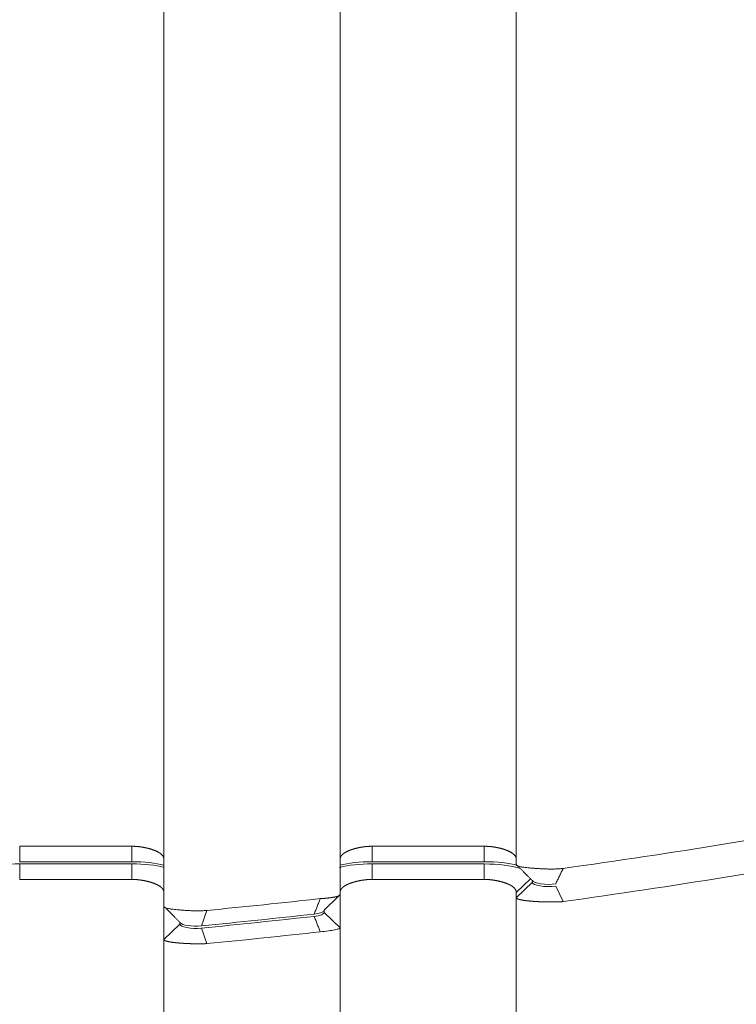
# Model space of a CAD drawing. Header units: millimetres. Extents: x 25069 to 61396, y 8621 to 21558.
# Tile 205 of 256: x 38374 to 38397, y 11518 to 11549. Entities that reach past the tile are written whole.
import ezdxf

# ---------------------------------------------------------------- set-up
doc = ezdxf.new("R2010")
doc.units = ezdxf.units.MM
doc.layers.add('10', color=7, linetype='Continuous')

msp = doc.modelspace()

# ---------------------------------------------------------------- linework, layer by layer
at = {"layer": '10', "color": 7, "linetype": 'Continuous', "lineweight": 18}
for p, q in [((38378.642, 11599.486), (38378.642, 11522.911)), ((38389.642, 11595.465), (38389.642, 11522.911)), ((38378.643, 11521.44), (38378.643, 11592.737)), ((38384.143, 11592.739), (38384.143, 11521.805)), ((38389.642, 11522.744), (38389.642, 11592.745)), ((38374.142, 11523.315), (38377.642, 11523.315)), ((38385.142, 11523.315), (38388.642, 11523.315)), ((38377.642, 11522.833), (38374.14, 11522.833)), ((38374.142, 11522.763), (38374.142, 11522.28)), ((38374.142, 11522.763), (38377.642, 11522.763)), ((38377.642, 11522.763), (38377.642, 11522.28)), ((38378.642, 11522.911), (38378.643, 11521.44)), ((38388.642, 11522.833), (38385.14, 11522.833)), ((38385.142, 11522.763), (38385.142, 11522.28)), ((38385.142, 11522.763), (38388.642, 11522.763)), ((38388.642, 11522.763), (38388.642, 11522.28)), ((38389.642, 11522.911), (38389.642, 11522.744)), ((38377.642, 11522.28), (38374.142, 11522.28)), ((38388.642, 11522.28), (38385.142, 11522.28)), ((38390.092, 11522.31), (38389.642, 11521.876)), ((38390.143, 11522.191), (38389.642, 11521.709)), ((38390.142, 11522.261), (38390.143, 11522.191)), ((38378.642, 11521.876), (38378.642, 11395.107)), ((38384.142, 11521.804), (38384.143, 11520.77)), ((38389.642, 11521.876), (38389.642, 11399.127)), ((38389.642, 11521.709), (38389.642, 11521.876)), ((38390.873, 11522.072), (38391.104, 11521.588)), ((38389.642, 11401.845), (38389.642, 11521.709)), ((38378.643, 11521.404), (38378.643, 11521.44)), ((38383.643, 11521.252), (38383.643, 11521.322)), ((38383.643, 11521.252), (38384.143, 11520.77)), ((38379.143, 11520.887), (38378.643, 11520.405)), ((38379.143, 11520.957), (38379.143, 11520.887)), ((38384.143, 11520.77), (38384.143, 11401.839)), ((38378.643, 11401.837), (38378.643, 11520.405))]:
    msp.add_line(p, q, dxfattribs=at)
at = {"layer": '10', "color": 7, "linetype": 'Continuous', "lineweight": 13}
for p, q in [((38384.142, 11522.911), (38384.142, 11598.965)), ((38384.142, 11395.63), (38384.142, 11521.876))]:
    msp.add_line(p, q, dxfattribs=at)
at = {"layer": '10', "color": 7, "linetype": 'Continuous', "lineweight": 18}
for centre, major_axis, start_param, end_param in [((38348.003, 11542.858), (90.347, -0.005), 5.072163, 5.114179), ((38348.046, 11542.727), (-90.115, 0.005), 1.93103, 1.973157)]:
    msp.add_ellipse(centre, major_axis=major_axis, ratio=0.260468, start_param=start_param, end_param=end_param, dxfattribs=at)
for points, knots in [([(38391.104, 11522.624), (38392.804, 11522.86), (38394.496, 11523.115), (38397.857, 11523.66), (38399.525, 11523.951), (38402.824, 11524.568), (38404.456, 11524.895), (38407.67, 11525.584), (38409.252, 11525.947), (38412.354, 11526.708), (38413.874, 11527.107), (38416.838, 11527.94), (38418.282, 11528.375), (38421.079, 11529.28), (38422.432, 11529.751), (38424.382, 11530.484), (38425.018, 11530.733), (38425.952, 11531.113), (38426.414, 11531.304), (38426.943, 11531.531), (38427.205, 11531.645), (38427.335, 11531.702), (38427.401, 11531.731), (38427.433, 11531.745), (38427.449, 11531.752), (38427.457, 11531.756), (38427.461, 11531.758), (38427.463, 11531.758), (38427.464, 11531.759), (38427.465, 11531.759), (38427.465, 11531.759), (38427.465, 11531.759), (38428.436, 11532.189), (38429.388, 11532.639), (38431.233, 11533.584), (38432.125, 11534.079), (38433.4, 11534.852), (38434.23, 11535.379), (38435.4, 11536.201), (38436.125, 11536.771), (38436.645, 11537.207), (38436.9, 11537.427), (38437.186, 11537.687), (38437.326, 11537.818), (38437.395, 11537.883), (38437.43, 11537.916), (38437.447, 11537.933), (38437.455, 11537.941), (38437.46, 11537.945), (38437.462, 11537.947), (38437.463, 11537.948), (38437.464, 11537.949), (38437.464, 11537.949), (38437.464, 11537.949), (38437.464, 11537.949), (38437.464, 11537.949), (38437.464, 11537.949), (38437.654, 11538.131), (38437.847, 11538.325), (38438.236, 11538.738), (38438.432, 11538.956), (38438.817, 11539.416), (38439.007, 11539.658), (38439.374, 11540.167), (38439.55, 11540.433), (38439.882, 11540.99), (38440.037, 11541.28), (38440.317, 11541.885), (38440.441, 11542.2), (38440.648, 11542.853), (38440.731, 11543.191), (38440.846, 11543.893), (38440.877, 11544.255), (38440.877, 11544.63)], [0, 0, 0, 0, 0.0625, 0.0625, 0.125, 0.125, 0.1875, 0.1875, 0.25, 0.25, 0.3125, 0.3125, 0.375, 0.375, 0.4375, 0.4375, 0.46875, 0.46875, 0.484375, 0.492187, 0.496094, 0.498047, 0.499023, 0.499512, 0.499756, 0.499878, 0.499939, 0.499969, 0.499985, 0.499992, 0.499992, 0.5, 0.5, 0.5625, 0.5625, 0.625, 0.625, 0.65625, 0.6875, 0.71875, 0.71875, 0.734375, 0.742187, 0.746094, 0.748047, 0.749023, 0.749512, 0.749756, 0.749878, 0.749939, 0.749969, 0.749985, 0.749992, 0.749996, 0.749998, 0.749998, 0.75, 0.75, 0.78125, 0.78125, 0.8125, 0.8125, 0.84375, 0.84375, 0.875, 0.875, 0.90625, 0.90625, 0.9375, 0.9375, 0.96875, 0.96875, 1, 1, 1, 1]), ([(38440.877, 11543.594), (38440.877, 11543.22), (38440.846, 11542.857), (38440.731, 11542.156), (38440.648, 11541.818), (38440.441, 11541.165), (38440.317, 11540.85), (38440.038, 11540.246), (38439.882, 11539.955), (38439.551, 11539.398), (38439.374, 11539.132), (38439.007, 11538.624), (38438.817, 11538.381), (38438.432, 11537.921), (38438.237, 11537.703), (38437.945, 11537.393), (38437.848, 11537.293), (38437.703, 11537.148), (38437.631, 11537.076), (38437.547, 11536.994), (38437.506, 11536.954), (38437.485, 11536.934), (38437.474, 11536.924), (38437.469, 11536.919), (38437.467, 11536.916), (38437.465, 11536.915), (38437.465, 11536.914), (38437.464, 11536.914), (38437.464, 11536.914), (38437.464, 11536.914), (38437.464, 11536.914), (38437.464, 11536.914), (38437.464, 11536.914), (38437.15, 11536.613), (38436.488, 11536.021), (38435.401, 11535.166), (38434.23, 11534.344), (38433.401, 11533.817), (38432.126, 11533.044), (38431.234, 11532.55), (38429.85, 11531.841), (38429.381, 11531.61), (38428.669, 11531.272), (38428.311, 11531.104), (38427.889, 11530.913), (38427.678, 11530.818), (38427.572, 11530.771), (38427.519, 11530.748), (38427.492, 11530.736), (38427.479, 11530.73), (38427.472, 11530.727), (38427.469, 11530.726), (38427.467, 11530.725), (38427.466, 11530.724), (38427.466, 11530.724), (38427.466, 11530.724), (38427.466, 11530.724), (38426.279, 11530.199), (38425.032, 11529.693), (38422.432, 11528.716), (38421.079, 11528.245), (38418.282, 11527.34), (38416.839, 11526.905), (38413.875, 11526.072), (38412.355, 11525.673), (38409.253, 11524.912), (38407.67, 11524.549), (38404.456, 11523.86), (38402.825, 11523.533), (38399.525, 11522.916), (38397.857, 11522.625), (38394.497, 11522.08), (38392.804, 11521.825), (38391.104, 11521.588)], [0, 0, 0, 0, 0.03125, 0.03125, 0.0625, 0.0625, 0.09375, 0.09375, 0.125, 0.125, 0.15625, 0.15625, 0.1875, 0.1875, 0.21875, 0.21875, 0.234375, 0.234375, 0.242187, 0.246094, 0.248047, 0.249023, 0.249512, 0.249756, 0.249878, 0.249939, 0.249969, 0.249985, 0.249992, 0.249996, 0.249998, 0.249998, 0.25, 0.25, 0.28125, 0.3125, 0.34375, 0.375, 0.375, 0.4375, 0.4375, 0.46875, 0.46875, 0.484375, 0.492187, 0.496094, 0.498047, 0.499023, 0.499512, 0.499756, 0.499878, 0.499939, 0.499969, 0.499985, 0.499992, 0.499992, 0.5, 0.5, 0.5625, 0.5625, 0.625, 0.625, 0.6875, 0.6875, 0.75, 0.75, 0.8125, 0.8125, 0.875, 0.875, 0.9375, 0.9375, 1, 1, 1, 1]), ([(38374.142, 11523.315), (38374.142, 11523.154), (38374.142, 11522.994), (38374.142, 11522.833), (38374.142, 11522.833), (38374.142, 11522.833)], [0, 0, 0, 0, 0.999962, 0.999962, 1, 1, 1, 1]), ([(38377.642, 11523.315), (38377.647, 11523.315), (38377.657, 11523.315), (38377.672, 11523.315), (38377.687, 11523.315), (38377.703, 11523.314), (38377.718, 11523.314), (38377.734, 11523.313), (38377.75, 11523.312), (38377.766, 11523.311), (38377.782, 11523.31), (38377.798, 11523.309), (38377.814, 11523.308), (38377.831, 11523.306), (38377.847, 11523.304), (38377.864, 11523.303), (38377.881, 11523.301), (38377.898, 11523.298), (38377.915, 11523.296), (38377.932, 11523.294), (38377.949, 11523.291), (38377.966, 11523.288), (38377.983, 11523.286), (38378, 11523.283), (38378.017, 11523.279), (38378.034, 11523.276), (38378.052, 11523.273), (38378.069, 11523.269), (38378.086, 11523.265), (38378.103, 11523.261), (38378.121, 11523.257), (38378.138, 11523.253), (38378.155, 11523.249), (38378.172, 11523.244), (38378.189, 11523.24), (38378.206, 11523.235), (38378.223, 11523.23), (38378.239, 11523.225), (38378.256, 11523.22), (38378.272, 11523.214), (38378.288, 11523.209), (38378.305, 11523.203), (38378.32, 11523.197), (38378.336, 11523.191), (38378.352, 11523.185), (38378.367, 11523.179), (38378.382, 11523.172), (38378.397, 11523.166), (38378.411, 11523.159), (38378.426, 11523.152), (38378.439, 11523.145), (38378.453, 11523.138), (38378.466, 11523.131), (38378.479, 11523.123), (38378.492, 11523.116), (38378.504, 11523.108), (38378.516, 11523.1), (38378.527, 11523.092), (38378.538, 11523.084), (38378.549, 11523.076), (38378.559, 11523.067), (38378.568, 11523.058), (38378.577, 11523.05), (38378.586, 11523.041), (38378.594, 11523.032), (38378.601, 11523.022), (38378.608, 11523.013), (38378.615, 11523.004), (38378.62, 11522.994), (38378.625, 11522.984), (38378.63, 11522.974), (38378.634, 11522.964), (38378.637, 11522.954), (38378.639, 11522.943), (38378.641, 11522.933), (38378.642, 11522.922), (38378.642, 11522.915), (38378.642, 11522.911)], [0, 0, 0, 0, 0.009151, 0.018401, 0.027753, 0.037205, 0.046761, 0.056419, 0.066181, 0.076048, 0.08602, 0.096098, 0.106283, 0.116576, 0.126976, 0.137485, 0.148103, 0.158831, 0.16967, 0.180619, 0.19168, 0.202853, 0.214138, 0.225536, 0.237047, 0.248672, 0.260412, 0.272266, 0.284235, 0.29632, 0.30852, 0.320837, 0.333271, 0.345821, 0.358489, 0.371274, 0.384178, 0.3972, 0.41034, 0.4236, 0.436979, 0.450477, 0.464095, 0.477833, 0.491692, 0.505671, 0.519771, 0.533992, 0.548334, 0.562798, 0.577384, 0.592092, 0.606922, 0.621875, 0.63695, 0.652148, 0.667469, 0.682913, 0.698481, 0.714173, 0.729988, 0.745927, 0.761991, 0.778178, 0.794491, 0.810927, 0.827489, 0.844176, 0.860987, 0.877924, 0.894986, 0.912174, 0.929487, 0.946927, 0.964492, 0.982183, 1, 1, 1, 1]), ([(38384.142, 11522.911), (38384.142, 11522.913), (38384.142, 11522.917), (38384.143, 11522.924), (38384.143, 11522.93), (38384.144, 11522.936), (38384.145, 11522.942), (38384.146, 11522.948), (38384.148, 11522.954), (38384.15, 11522.959), (38384.152, 11522.965), (38384.154, 11522.971), (38384.156, 11522.977), (38384.159, 11522.982), (38384.161, 11522.988), (38384.164, 11522.993), (38384.167, 11522.999), (38384.171, 11523.004), (38384.174, 11523.01), (38384.178, 11523.015), (38384.182, 11523.021), (38384.186, 11523.026), (38384.19, 11523.031), (38384.195, 11523.036), (38384.199, 11523.041), (38384.204, 11523.046), (38384.209, 11523.051), (38384.214, 11523.056), (38384.22, 11523.061), (38384.225, 11523.066), (38384.231, 11523.071), (38384.236, 11523.076), (38384.242, 11523.081), (38384.248, 11523.085), (38384.255, 11523.09), (38384.261, 11523.095), (38384.267, 11523.099), (38384.274, 11523.104), (38384.281, 11523.108), (38384.288, 11523.113), (38384.295, 11523.117), (38384.302, 11523.121), (38384.309, 11523.126), (38384.316, 11523.13), (38384.324, 11523.134), (38384.331, 11523.138), (38384.339, 11523.142), (38384.347, 11523.146), (38384.355, 11523.15), (38384.363, 11523.154), (38384.371, 11523.158), (38384.379, 11523.162), (38384.387, 11523.166), (38384.396, 11523.169), (38384.404, 11523.173), (38384.413, 11523.177), (38384.421, 11523.18), (38384.43, 11523.184), (38384.439, 11523.187), (38384.448, 11523.191), (38384.457, 11523.194), (38384.466, 11523.198), (38384.475, 11523.201), (38384.484, 11523.204), (38384.493, 11523.208), (38384.502, 11523.211), (38384.511, 11523.214), (38384.52, 11523.217), (38384.53, 11523.22), (38384.539, 11523.223), (38384.549, 11523.226), (38384.558, 11523.229), (38384.568, 11523.232), (38384.577, 11523.234), (38384.587, 11523.237), (38384.596, 11523.24), (38384.606, 11523.243), (38384.616, 11523.245), (38384.625, 11523.248), (38384.635, 11523.25), (38384.645, 11523.253), (38384.654, 11523.255), (38384.664, 11523.257), (38384.674, 11523.26), (38384.684, 11523.262), (38384.694, 11523.264), (38384.703, 11523.266), (38384.713, 11523.269), (38384.723, 11523.271), (38384.733, 11523.273), (38384.743, 11523.275), (38384.752, 11523.277), (38384.762, 11523.278), (38384.772, 11523.28), (38384.782, 11523.282), (38384.791, 11523.284), (38384.801, 11523.286), (38384.811, 11523.287), (38384.821, 11523.289), (38384.83, 11523.29), (38384.84, 11523.292), (38384.85, 11523.293), (38384.859, 11523.295), (38384.869, 11523.296), (38384.879, 11523.297), (38384.888, 11523.299), (38384.898, 11523.3), (38384.907, 11523.301), (38384.917, 11523.302), (38384.926, 11523.303), (38384.936, 11523.304), (38384.945, 11523.305), (38384.955, 11523.306), (38384.964, 11523.307), (38384.973, 11523.308), (38384.983, 11523.309), (38384.992, 11523.31), (38385.001, 11523.31), (38385.01, 11523.311), (38385.019, 11523.311), (38385.028, 11523.312), (38385.037, 11523.313), (38385.046, 11523.313), (38385.055, 11523.313), (38385.064, 11523.314), (38385.073, 11523.314), (38385.082, 11523.314), (38385.091, 11523.315), (38385.099, 11523.315), (38385.108, 11523.315), (38385.117, 11523.315), (38385.125, 11523.315), (38385.134, 11523.315), (38385.139, 11523.315), (38385.142, 11523.315)], [0, 0, 0, 0, 0.010139, 0.020237, 0.030295, 0.040312, 0.050288, 0.060223, 0.070118, 0.079972, 0.089786, 0.099559, 0.109292, 0.118984, 0.128635, 0.138246, 0.147817, 0.157347, 0.166837, 0.176287, 0.185696, 0.195065, 0.204393, 0.213682, 0.22293, 0.232138, 0.241306, 0.250434, 0.259521, 0.268569, 0.277577, 0.286544, 0.295472, 0.304359, 0.313207, 0.322015, 0.330783, 0.339511, 0.3482, 0.356849, 0.365458, 0.374027, 0.382557, 0.391047, 0.399498, 0.407909, 0.416281, 0.424613, 0.432906, 0.44116, 0.449374, 0.457549, 0.465685, 0.473781, 0.481839, 0.489857, 0.497837, 0.505777, 0.513678, 0.521541, 0.529364, 0.537149, 0.544895, 0.552603, 0.560271, 0.567901, 0.575493, 0.583046, 0.59056, 0.598037, 0.605474, 0.612874, 0.620235, 0.627558, 0.634844, 0.642091, 0.6493, 0.656471, 0.663604, 0.670699, 0.677757, 0.684777, 0.691759, 0.698704, 0.705612, 0.712482, 0.719314, 0.72611, 0.732868, 0.739589, 0.746273, 0.752921, 0.759531, 0.766105, 0.772641, 0.779142, 0.785605, 0.792033, 0.798423, 0.804778, 0.811096, 0.817379, 0.823625, 0.829835, 0.83601, 0.842149, 0.848252, 0.85432, 0.860352, 0.866349, 0.872311, 0.878238, 0.88413, 0.889987, 0.895809, 0.901597, 0.90735, 0.913068, 0.918753, 0.924403, 0.930019, 0.935602, 0.941151, 0.946666, 0.952147, 0.957596, 0.963011, 0.968393, 0.973742, 0.979058, 0.984342, 0.989594, 0.994813, 1, 1, 1, 1]), ([(38385.142, 11523.315), (38385.142, 11523.154), (38385.142, 11522.994), (38385.142, 11522.833), (38385.142, 11522.833), (38385.142, 11522.833)], [0, 0, 0, 0, 0.999962, 0.999962, 1, 1, 1, 1]), ([(38388.642, 11523.315), (38388.647, 11523.315), (38388.657, 11523.315), (38388.672, 11523.315), (38388.687, 11523.315), (38388.703, 11523.314), (38388.718, 11523.314), (38388.734, 11523.313), (38388.75, 11523.312), (38388.766, 11523.311), (38388.782, 11523.31), (38388.798, 11523.309), (38388.814, 11523.308), (38388.831, 11523.306), (38388.847, 11523.304), (38388.864, 11523.303), (38388.881, 11523.301), (38388.898, 11523.298), (38388.915, 11523.296), (38388.932, 11523.294), (38388.949, 11523.291), (38388.966, 11523.288), (38388.983, 11523.286), (38389, 11523.283), (38389.017, 11523.279), (38389.034, 11523.276), (38389.052, 11523.273), (38389.069, 11523.269), (38389.086, 11523.265), (38389.103, 11523.261), (38389.121, 11523.257), (38389.138, 11523.253), (38389.155, 11523.249), (38389.172, 11523.244), (38389.189, 11523.24), (38389.206, 11523.235), (38389.223, 11523.23), (38389.239, 11523.225), (38389.256, 11523.22), (38389.272, 11523.214), (38389.288, 11523.209), (38389.305, 11523.203), (38389.32, 11523.197), (38389.336, 11523.191), (38389.352, 11523.185), (38389.367, 11523.179), (38389.382, 11523.172), (38389.397, 11523.166), (38389.411, 11523.159), (38389.426, 11523.152), (38389.439, 11523.145), (38389.453, 11523.138), (38389.466, 11523.131), (38389.479, 11523.123), (38389.492, 11523.116), (38389.504, 11523.108), (38389.516, 11523.1), (38389.527, 11523.092), (38389.538, 11523.084), (38389.549, 11523.076), (38389.559, 11523.067), (38389.568, 11523.058), (38389.577, 11523.05), (38389.586, 11523.041), (38389.594, 11523.032), (38389.601, 11523.022), (38389.608, 11523.013), (38389.615, 11523.004), (38389.62, 11522.994), (38389.625, 11522.984), (38389.63, 11522.974), (38389.634, 11522.964), (38389.637, 11522.954), (38389.639, 11522.943), (38389.641, 11522.933), (38389.642, 11522.922), (38389.642, 11522.915), (38389.642, 11522.911)], [0, 0, 0, 0, 0.009151, 0.018401, 0.027753, 0.037205, 0.046761, 0.056419, 0.066181, 0.076048, 0.08602, 0.096098, 0.106283, 0.116576, 0.126976, 0.137485, 0.148103, 0.158831, 0.16967, 0.180619, 0.19168, 0.202853, 0.214138, 0.225536, 0.237047, 0.248672, 0.260412, 0.272266, 0.284235, 0.29632, 0.30852, 0.320837, 0.333271, 0.345821, 0.358489, 0.371274, 0.384178, 0.3972, 0.41034, 0.4236, 0.436979, 0.450477, 0.464095, 0.477833, 0.491692, 0.505671, 0.519771, 0.533992, 0.548334, 0.562798, 0.577384, 0.592092, 0.606922, 0.621875, 0.63695, 0.652148, 0.667469, 0.682913, 0.698481, 0.714173, 0.729988, 0.745927, 0.761991, 0.778178, 0.794491, 0.810927, 0.827489, 0.844176, 0.860987, 0.877924, 0.894986, 0.912174, 0.929487, 0.946927, 0.964492, 0.982183, 1, 1, 1, 1]), ([(38389.642, 11522.744), (38389.642, 11522.736), (38389.645, 11522.729), (38389.656, 11522.716), (38389.664, 11522.71), (38389.68, 11522.701), (38389.686, 11522.698), (38389.7, 11522.693), (38389.707, 11522.691), (38389.731, 11522.683), (38389.749, 11522.679), (38389.78, 11522.673), (38389.791, 11522.671), (38389.814, 11522.667), (38389.826, 11522.665), (38389.865, 11522.66), (38389.92, 11522.653), (38389.983, 11522.646), (38390.033, 11522.642), (38390.05, 11522.64), (38390.085, 11522.637), (38390.103, 11522.635), (38390.158, 11522.631), (38390.233, 11522.625), (38390.313, 11522.62), (38390.375, 11522.616), (38390.396, 11522.615), (38390.437, 11522.612), (38390.458, 11522.611), (38390.522, 11522.608), (38390.564, 11522.607), (38390.629, 11522.605), (38390.65, 11522.605), (38390.694, 11522.604), (38390.715, 11522.604), (38390.779, 11522.604), (38390.821, 11522.605), (38390.884, 11522.607), (38390.905, 11522.608), (38390.946, 11522.61), (38390.967, 11522.611), (38391.027, 11522.616), (38391.066, 11522.619), (38391.104, 11522.624)], [0, 0, 0, 0, 0.0625, 0.0625, 0.125, 0.125, 0.15625, 0.15625, 0.1875, 0.1875, 0.25, 0.25, 0.28125, 0.28125, 0.3125, 0.3125, 0.375, 0.4375, 0.4375, 0.46875, 0.46875, 0.5, 0.5, 0.5625, 0.625, 0.625, 0.65625, 0.65625, 0.6875, 0.6875, 0.75, 0.75, 0.78125, 0.78125, 0.8125, 0.8125, 0.875, 0.875, 0.90625, 0.90625, 0.9375, 0.9375, 1, 1, 1, 1]), ([(38378.642, 11521.876), (38378.642, 11521.88), (38378.642, 11521.887), (38378.641, 11521.898), (38378.639, 11521.908), (38378.637, 11521.918), (38378.634, 11521.929), (38378.63, 11521.939), (38378.625, 11521.949), (38378.62, 11521.959), (38378.615, 11521.968), (38378.608, 11521.978), (38378.601, 11521.987), (38378.594, 11521.996), (38378.586, 11522.005), (38378.577, 11522.014), (38378.568, 11522.023), (38378.559, 11522.032), (38378.549, 11522.04), (38378.538, 11522.049), (38378.527, 11522.057), (38378.516, 11522.065), (38378.504, 11522.073), (38378.492, 11522.08), (38378.479, 11522.088), (38378.466, 11522.096), (38378.453, 11522.103), (38378.439, 11522.11), (38378.426, 11522.117), (38378.411, 11522.124), (38378.397, 11522.131), (38378.382, 11522.137), (38378.367, 11522.144), (38378.352, 11522.15), (38378.336, 11522.156), (38378.32, 11522.162), (38378.305, 11522.168), (38378.288, 11522.173), (38378.272, 11522.179), (38378.256, 11522.184), (38378.239, 11522.19), (38378.223, 11522.195), (38378.206, 11522.2), (38378.189, 11522.204), (38378.172, 11522.209), (38378.155, 11522.214), (38378.138, 11522.218), (38378.121, 11522.222), (38378.103, 11522.226), (38378.086, 11522.23), (38378.069, 11522.234), (38378.052, 11522.237), (38378.034, 11522.241), (38378.017, 11522.244), (38378, 11522.247), (38377.983, 11522.25), (38377.966, 11522.253), (38377.949, 11522.256), (38377.932, 11522.259), (38377.915, 11522.261), (38377.898, 11522.263), (38377.881, 11522.265), (38377.864, 11522.267), (38377.847, 11522.269), (38377.831, 11522.271), (38377.814, 11522.272), (38377.798, 11522.274), (38377.782, 11522.275), (38377.766, 11522.276), (38377.75, 11522.277), (38377.734, 11522.278), (38377.718, 11522.279), (38377.703, 11522.279), (38377.687, 11522.279), (38377.672, 11522.28), (38377.657, 11522.28), (38377.647, 11522.28), (38377.642, 11522.28)], [0, 0, 0, 0, 0.017817, 0.035508, 0.053073, 0.070513, 0.087826, 0.105014, 0.122076, 0.139013, 0.155824, 0.172511, 0.189073, 0.205509, 0.221822, 0.238009, 0.254073, 0.270012, 0.285827, 0.301519, 0.317087, 0.332531, 0.347852, 0.36305, 0.378125, 0.393078, 0.407908, 0.422616, 0.437202, 0.451666, 0.466008, 0.480229, 0.494329, 0.508308, 0.522167, 0.535905, 0.549523, 0.563021, 0.5764, 0.58966, 0.6028, 0.615822, 0.628726, 0.641511, 0.654179, 0.666729, 0.679163, 0.69148, 0.70368, 0.715765, 0.727734, 0.739588, 0.751328, 0.762953, 0.774464, 0.785862, 0.797147, 0.80832, 0.819381, 0.83033, 0.841169, 0.851897, 0.862515, 0.873024, 0.883424, 0.893717, 0.903902, 0.91398, 0.923952, 0.933819, 0.943581, 0.953239, 0.962795, 0.972247, 0.981599, 0.990849, 1, 1, 1, 1]), ([(38385.142, 11522.28), (38385.139, 11522.28), (38385.134, 11522.28), (38385.125, 11522.28), (38385.117, 11522.28), (38385.108, 11522.28), (38385.099, 11522.279), (38385.091, 11522.279), (38385.082, 11522.279), (38385.073, 11522.279), (38385.064, 11522.278), (38385.055, 11522.278), (38385.046, 11522.278), (38385.037, 11522.277), (38385.028, 11522.277), (38385.019, 11522.276), (38385.01, 11522.276), (38385.001, 11522.275), (38384.992, 11522.274), (38384.983, 11522.273), (38384.973, 11522.273), (38384.964, 11522.272), (38384.955, 11522.271), (38384.945, 11522.27), (38384.936, 11522.269), (38384.926, 11522.268), (38384.917, 11522.267), (38384.907, 11522.266), (38384.898, 11522.265), (38384.888, 11522.263), (38384.879, 11522.262), (38384.869, 11522.261), (38384.859, 11522.259), (38384.85, 11522.258), (38384.84, 11522.257), (38384.83, 11522.255), (38384.821, 11522.254), (38384.811, 11522.252), (38384.801, 11522.25), (38384.791, 11522.249), (38384.782, 11522.247), (38384.772, 11522.245), (38384.762, 11522.243), (38384.752, 11522.241), (38384.743, 11522.239), (38384.733, 11522.237), (38384.723, 11522.235), (38384.713, 11522.233), (38384.703, 11522.231), (38384.694, 11522.229), (38384.684, 11522.227), (38384.674, 11522.224), (38384.664, 11522.222), (38384.654, 11522.22), (38384.645, 11522.217), (38384.635, 11522.215), (38384.625, 11522.212), (38384.616, 11522.21), (38384.606, 11522.207), (38384.596, 11522.205), (38384.587, 11522.202), (38384.577, 11522.199), (38384.568, 11522.196), (38384.558, 11522.193), (38384.549, 11522.191), (38384.539, 11522.188), (38384.53, 11522.185), (38384.52, 11522.182), (38384.511, 11522.179), (38384.502, 11522.175), (38384.493, 11522.172), (38384.484, 11522.169), (38384.475, 11522.166), (38384.466, 11522.162), (38384.457, 11522.159), (38384.448, 11522.156), (38384.439, 11522.152), (38384.43, 11522.149), (38384.421, 11522.145), (38384.413, 11522.142), (38384.404, 11522.138), (38384.396, 11522.134), (38384.387, 11522.13), (38384.379, 11522.127), (38384.371, 11522.123), (38384.363, 11522.119), (38384.355, 11522.115), (38384.347, 11522.111), (38384.339, 11522.107), (38384.331, 11522.103), (38384.324, 11522.099), (38384.316, 11522.095), (38384.309, 11522.09), (38384.302, 11522.086), (38384.295, 11522.082), (38384.288, 11522.077), (38384.281, 11522.073), (38384.274, 11522.068), (38384.267, 11522.064), (38384.261, 11522.059), (38384.255, 11522.055), (38384.248, 11522.05), (38384.242, 11522.045), (38384.236, 11522.041), (38384.231, 11522.036), (38384.225, 11522.031), (38384.22, 11522.026), (38384.214, 11522.021), (38384.209, 11522.016), (38384.204, 11522.011), (38384.199, 11522.006), (38384.195, 11522.001), (38384.19, 11521.996), (38384.186, 11521.991), (38384.182, 11521.985), (38384.178, 11521.98), (38384.174, 11521.975), (38384.171, 11521.969), (38384.167, 11521.964), (38384.164, 11521.958), (38384.161, 11521.953), (38384.159, 11521.947), (38384.156, 11521.941), (38384.154, 11521.936), (38384.152, 11521.93), (38384.15, 11521.924), (38384.148, 11521.918), (38384.146, 11521.912), (38384.145, 11521.906), (38384.144, 11521.9), (38384.143, 11521.894), (38384.143, 11521.888), (38384.142, 11521.882), (38384.142, 11521.878), (38384.142, 11521.876)], [0, 0, 0, 0, 0.005187, 0.010406, 0.015658, 0.020942, 0.026258, 0.031607, 0.036989, 0.042404, 0.047853, 0.053334, 0.058849, 0.064398, 0.069981, 0.075597, 0.081247, 0.086932, 0.09265, 0.098403, 0.104191, 0.110013, 0.11587, 0.121762, 0.127689, 0.133651, 0.139648, 0.14568, 0.151748, 0.157851, 0.16399, 0.170165, 0.176375, 0.182621, 0.188904, 0.195222, 0.201577, 0.207967, 0.214395, 0.220858, 0.227359, 0.233895, 0.240469, 0.247079, 0.253727, 0.260411, 0.267132, 0.27389, 0.280686, 0.287518, 0.294388, 0.301296, 0.308241, 0.315223, 0.322243, 0.329301, 0.336396, 0.343529, 0.3507, 0.357909, 0.365156, 0.372442, 0.379765, 0.387126, 0.394526, 0.401963, 0.40944, 0.416954, 0.424507, 0.432099, 0.439729, 0.447397, 0.455105, 0.462851, 0.470636, 0.478459, 0.486322, 0.494223, 0.502163, 0.510143, 0.518161, 0.526219, 0.534315, 0.542451, 0.550626, 0.55884, 0.567094, 0.575387, 0.583719, 0.592091, 0.600502, 0.608953, 0.617443, 0.625973, 0.634542, 0.643151, 0.6518, 0.660489, 0.669217, 0.677985, 0.686793, 0.695641, 0.704528, 0.713456, 0.722423, 0.731431, 0.740479, 0.749566, 0.758694, 0.767862, 0.77707, 0.786318, 0.795607, 0.804935, 0.814304, 0.823713, 0.833163, 0.842653, 0.852183, 0.861754, 0.871365, 0.881016, 0.890708, 0.900441, 0.910214, 0.920028, 0.929882, 0.939777, 0.949712, 0.959688, 0.969705, 0.979763, 0.989861, 1, 1, 1, 1]), ([(38389.642, 11521.876), (38389.642, 11521.88), (38389.642, 11521.887), (38389.641, 11521.898), (38389.639, 11521.908), (38389.637, 11521.918), (38389.634, 11521.929), (38389.63, 11521.939), (38389.625, 11521.949), (38389.62, 11521.959), (38389.615, 11521.968), (38389.608, 11521.978), (38389.601, 11521.987), (38389.594, 11521.996), (38389.586, 11522.005), (38389.577, 11522.014), (38389.568, 11522.023), (38389.559, 11522.032), (38389.549, 11522.04), (38389.538, 11522.049), (38389.527, 11522.057), (38389.516, 11522.065), (38389.504, 11522.073), (38389.492, 11522.08), (38389.479, 11522.088), (38389.466, 11522.096), (38389.453, 11522.103), (38389.439, 11522.11), (38389.426, 11522.117), (38389.411, 11522.124), (38389.397, 11522.131), (38389.382, 11522.137), (38389.367, 11522.144), (38389.352, 11522.15), (38389.336, 11522.156), (38389.32, 11522.162), (38389.305, 11522.168), (38389.288, 11522.173), (38389.272, 11522.179), (38389.256, 11522.184), (38389.239, 11522.19), (38389.223, 11522.195), (38389.206, 11522.2), (38389.189, 11522.204), (38389.172, 11522.209), (38389.155, 11522.214), (38389.138, 11522.218), (38389.121, 11522.222), (38389.103, 11522.226), (38389.086, 11522.23), (38389.069, 11522.234), (38389.052, 11522.237), (38389.034, 11522.241), (38389.017, 11522.244), (38389, 11522.247), (38388.983, 11522.25), (38388.966, 11522.253), (38388.949, 11522.256), (38388.932, 11522.259), (38388.915, 11522.261), (38388.898, 11522.263), (38388.881, 11522.265), (38388.864, 11522.267), (38388.847, 11522.269), (38388.831, 11522.271), (38388.814, 11522.272), (38388.798, 11522.274), (38388.782, 11522.275), (38388.766, 11522.276), (38388.75, 11522.277), (38388.734, 11522.278), (38388.718, 11522.279), (38388.703, 11522.279), (38388.687, 11522.279), (38388.672, 11522.28), (38388.657, 11522.28), (38388.647, 11522.28), (38388.642, 11522.28)], [0, 0, 0, 0, 0.017817, 0.035508, 0.053073, 0.070513, 0.087826, 0.105014, 0.122076, 0.139013, 0.155824, 0.172511, 0.189073, 0.205509, 0.221822, 0.238009, 0.254073, 0.270012, 0.285827, 0.301519, 0.317087, 0.332531, 0.347852, 0.36305, 0.378125, 0.393078, 0.407908, 0.422616, 0.437202, 0.451666, 0.466008, 0.480229, 0.494329, 0.508308, 0.522167, 0.535905, 0.549523, 0.563021, 0.5764, 0.58966, 0.6028, 0.615822, 0.628726, 0.641511, 0.654179, 0.666729, 0.679163, 0.69148, 0.70368, 0.715765, 0.727734, 0.739588, 0.751328, 0.762953, 0.774464, 0.785862, 0.797147, 0.80832, 0.819381, 0.83033, 0.841169, 0.851897, 0.862515, 0.873024, 0.883424, 0.893717, 0.903902, 0.91398, 0.923952, 0.933819, 0.943581, 0.953239, 0.962795, 0.972247, 0.981599, 0.990849, 1, 1, 1, 1]), ([(38383.523, 11521.679), (38383.526, 11521.679), (38383.531, 11521.68), (38383.539, 11521.68), (38383.547, 11521.681), (38383.555, 11521.681), (38383.563, 11521.682), (38383.571, 11521.682), (38383.579, 11521.683), (38383.587, 11521.683), (38383.595, 11521.684), (38383.603, 11521.684), (38383.612, 11521.685), (38383.62, 11521.686), (38383.628, 11521.686), (38383.636, 11521.687), (38383.645, 11521.688), (38383.653, 11521.688), (38383.662, 11521.689), (38383.67, 11521.69), (38383.678, 11521.691), (38383.687, 11521.691), (38383.695, 11521.692), (38383.704, 11521.693), (38383.712, 11521.694), (38383.721, 11521.695), (38383.729, 11521.696), (38383.738, 11521.696), (38383.746, 11521.697), (38383.755, 11521.698), (38383.763, 11521.699), (38383.771, 11521.7), (38383.78, 11521.701), (38383.788, 11521.702), (38383.797, 11521.703), (38383.805, 11521.704), (38383.813, 11521.705), (38383.822, 11521.706), (38383.83, 11521.708), (38383.838, 11521.709), (38383.847, 11521.71), (38383.855, 11521.711), (38383.863, 11521.712), (38383.871, 11521.713), (38383.879, 11521.714), (38383.887, 11521.716), (38383.895, 11521.717), (38383.903, 11521.718), (38383.911, 11521.719), (38383.919, 11521.721), (38383.927, 11521.722), (38383.934, 11521.723), (38383.942, 11521.725), (38383.949, 11521.726), (38383.957, 11521.728), (38383.964, 11521.729), (38383.971, 11521.73), (38383.979, 11521.732), (38383.986, 11521.733), (38383.993, 11521.735), (38383.999, 11521.736), (38384.006, 11521.738), (38384.013, 11521.739), (38384.019, 11521.741), (38384.026, 11521.742), (38384.032, 11521.744), (38384.038, 11521.746), (38384.044, 11521.747), (38384.05, 11521.749), (38384.056, 11521.751), (38384.062, 11521.752), (38384.067, 11521.754), (38384.072, 11521.756), (38384.077, 11521.757), (38384.082, 11521.759), (38384.087, 11521.761), (38384.092, 11521.763), (38384.096, 11521.765), (38384.101, 11521.766), (38384.105, 11521.768), (38384.109, 11521.77), (38384.113, 11521.772), (38384.116, 11521.774), (38384.119, 11521.776), (38384.123, 11521.778), (38384.126, 11521.78), (38384.128, 11521.782), (38384.131, 11521.784), (38384.133, 11521.786), (38384.135, 11521.788), (38384.137, 11521.79), (38384.139, 11521.792), (38384.14, 11521.794), (38384.141, 11521.796), (38384.142, 11521.798), (38384.143, 11521.8), (38384.143, 11521.803), (38384.143, 11521.804), (38384.143, 11521.805)], [0, 0, 0, 0, 0.007152, 0.014372, 0.021661, 0.029018, 0.036444, 0.043938, 0.0515, 0.059131, 0.066831, 0.074599, 0.082435, 0.09034, 0.098313, 0.106355, 0.114466, 0.122645, 0.130893, 0.13921, 0.147595, 0.156048, 0.164571, 0.173162, 0.181821, 0.19055, 0.199347, 0.208213, 0.217147, 0.22615, 0.235222, 0.244363, 0.253572, 0.262851, 0.272198, 0.281613, 0.291098, 0.300651, 0.310273, 0.319964, 0.329724, 0.339553, 0.34945, 0.359417, 0.369452, 0.379556, 0.389729, 0.399971, 0.410282, 0.420661, 0.43111, 0.441627, 0.452213, 0.462869, 0.473593, 0.484386, 0.495248, 0.506179, 0.517179, 0.528247, 0.539385, 0.550592, 0.561868, 0.573212, 0.584626, 0.596109, 0.60766, 0.619281, 0.63097, 0.642729, 0.654557, 0.666453, 0.678419, 0.690454, 0.702557, 0.71473, 0.726972, 0.739282, 0.751662, 0.764111, 0.776629, 0.789216, 0.801872, 0.814597, 0.827391, 0.840254, 0.853186, 0.866188, 0.879258, 0.892397, 0.905606, 0.918884, 0.93223, 0.945646, 0.959131, 0.972685, 0.986308, 1, 1, 1, 1]), ([(38391.104, 11521.588), (38391.102, 11521.588), (38391.096, 11521.588), (38391.087, 11521.587), (38391.078, 11521.587), (38391.07, 11521.586), (38391.061, 11521.585), (38391.052, 11521.585), (38391.043, 11521.584), (38391.034, 11521.584), (38391.024, 11521.583), (38391.015, 11521.583), (38391.006, 11521.582), (38390.996, 11521.582), (38390.987, 11521.581), (38390.977, 11521.581), (38390.968, 11521.581), (38390.958, 11521.58), (38390.948, 11521.58), (38390.939, 11521.579), (38390.929, 11521.579), (38390.919, 11521.579), (38390.909, 11521.578), (38390.899, 11521.578), (38390.888, 11521.578), (38390.878, 11521.578), (38390.868, 11521.577), (38390.858, 11521.577), (38390.847, 11521.577), (38390.837, 11521.577), (38390.826, 11521.577), (38390.816, 11521.577), (38390.805, 11521.576), (38390.794, 11521.576), (38390.783, 11521.576), (38390.773, 11521.576), (38390.762, 11521.576), (38390.751, 11521.576), (38390.74, 11521.576), (38390.729, 11521.576), (38390.718, 11521.576), (38390.707, 11521.576), (38390.695, 11521.576), (38390.684, 11521.576), (38390.673, 11521.576), (38390.662, 11521.576), (38390.65, 11521.577), (38390.639, 11521.577), (38390.627, 11521.577), (38390.616, 11521.577), (38390.604, 11521.577), (38390.593, 11521.577), (38390.581, 11521.578), (38390.57, 11521.578), (38390.558, 11521.578), (38390.547, 11521.578), (38390.535, 11521.579), (38390.523, 11521.579), (38390.511, 11521.579), (38390.5, 11521.58), (38390.488, 11521.58), (38390.476, 11521.58), (38390.464, 11521.581), (38390.453, 11521.581), (38390.441, 11521.582), (38390.429, 11521.582), (38390.417, 11521.583), (38390.405, 11521.583), (38390.393, 11521.584), (38390.382, 11521.584), (38390.37, 11521.585), (38390.358, 11521.585), (38390.346, 11521.586), (38390.334, 11521.586), (38390.323, 11521.587), (38390.311, 11521.588), (38390.299, 11521.588), (38390.287, 11521.589), (38390.275, 11521.59), (38390.264, 11521.59), (38390.252, 11521.591), (38390.24, 11521.592), (38390.229, 11521.592), (38390.217, 11521.593), (38390.206, 11521.594), (38390.194, 11521.595), (38390.183, 11521.596), (38390.171, 11521.596), (38390.16, 11521.597), (38390.148, 11521.598), (38390.137, 11521.599), (38390.126, 11521.6), (38390.115, 11521.601), (38390.104, 11521.602), (38390.092, 11521.603), (38390.081, 11521.604), (38390.071, 11521.605), (38390.06, 11521.606), (38390.049, 11521.607), (38390.038, 11521.608), (38390.027, 11521.609), (38390.017, 11521.61), (38390.006, 11521.611), (38389.996, 11521.612), (38389.986, 11521.613), (38389.976, 11521.614), (38389.965, 11521.616), (38389.955, 11521.617), (38389.945, 11521.618), (38389.936, 11521.619), (38389.926, 11521.62), (38389.916, 11521.622), (38389.907, 11521.623), (38389.897, 11521.624), (38389.888, 11521.626), (38389.879, 11521.627), (38389.87, 11521.628), (38389.861, 11521.63), (38389.852, 11521.631), (38389.844, 11521.632), (38389.835, 11521.634), (38389.827, 11521.635), (38389.819, 11521.637), (38389.811, 11521.638), (38389.803, 11521.64), (38389.795, 11521.641), (38389.788, 11521.643), (38389.78, 11521.644), (38389.773, 11521.646), (38389.766, 11521.647), (38389.759, 11521.649), (38389.752, 11521.65), (38389.746, 11521.652), (38389.739, 11521.654), (38389.733, 11521.655), (38389.727, 11521.657), (38389.721, 11521.659), (38389.715, 11521.66), (38389.71, 11521.662), (38389.705, 11521.664), (38389.7, 11521.666), (38389.695, 11521.667), (38389.69, 11521.669), (38389.685, 11521.671), (38389.681, 11521.673), (38389.677, 11521.675), (38389.673, 11521.677), (38389.67, 11521.678), (38389.666, 11521.68), (38389.663, 11521.682), (38389.66, 11521.684), (38389.657, 11521.686), (38389.655, 11521.688), (38389.652, 11521.69), (38389.65, 11521.692), (38389.649, 11521.694), (38389.647, 11521.696), (38389.646, 11521.698), (38389.644, 11521.7), (38389.644, 11521.702), (38389.643, 11521.704), (38389.643, 11521.707), (38389.642, 11521.708), (38389.642, 11521.709)], [0, 0, 0, 0, 0.0047, 0.009418, 0.014154, 0.018909, 0.023682, 0.028473, 0.033282, 0.03811, 0.042955, 0.04782, 0.052702, 0.057603, 0.062523, 0.06746, 0.072417, 0.077391, 0.082384, 0.087396, 0.092426, 0.097475, 0.102542, 0.107627, 0.112731, 0.117854, 0.122995, 0.128155, 0.133334, 0.138531, 0.143747, 0.148981, 0.154234, 0.159506, 0.164797, 0.170106, 0.175434, 0.18078, 0.186146, 0.19153, 0.196933, 0.202354, 0.207795, 0.213254, 0.218732, 0.224229, 0.229745, 0.23528, 0.240834, 0.246406, 0.251997, 0.257608, 0.263237, 0.268885, 0.274552, 0.280238, 0.285943, 0.291667, 0.29741, 0.303172, 0.308953, 0.314753, 0.320572, 0.32641, 0.332267, 0.338143, 0.344039, 0.349953, 0.355886, 0.361839, 0.36781, 0.373801, 0.379811, 0.38584, 0.391888, 0.397956, 0.404042, 0.410148, 0.416272, 0.422417, 0.42858, 0.434762, 0.440964, 0.447185, 0.453425, 0.459684, 0.465963, 0.472261, 0.478578, 0.484914, 0.49127, 0.497645, 0.504039, 0.510453, 0.516886, 0.523338, 0.52981, 0.5363, 0.542811, 0.54934, 0.555889, 0.562458, 0.569045, 0.575652, 0.582279, 0.588925, 0.59559, 0.602275, 0.608979, 0.615702, 0.622445, 0.629208, 0.635989, 0.642791, 0.649611, 0.656452, 0.663311, 0.67019, 0.677089, 0.684007, 0.690945, 0.697902, 0.704878, 0.711875, 0.71889, 0.725925, 0.73298, 0.740054, 0.747148, 0.754261, 0.761394, 0.768547, 0.775719, 0.78291, 0.790121, 0.797352, 0.804602, 0.811872, 0.819161, 0.826471, 0.833799, 0.841147, 0.848515, 0.855903, 0.86331, 0.870737, 0.878183, 0.885649, 0.893135, 0.90064, 0.908165, 0.91571, 0.923274, 0.930858, 0.938462, 0.946085, 0.953728, 0.961391, 0.969073, 0.976775, 0.984497, 0.992239, 1, 1, 1, 1]), ([(38378.643, 11521.44), (38378.643, 11521.433), (38378.646, 11521.426), (38378.655, 11521.414), (38378.662, 11521.408), (38378.676, 11521.4), (38378.681, 11521.398), (38378.693, 11521.393), (38378.7, 11521.39), (38378.721, 11521.384), (38378.753, 11521.375), (38378.794, 11521.367), (38378.827, 11521.362), (38378.839, 11521.36), (38378.863, 11521.356), (38378.876, 11521.355), (38378.916, 11521.35), (38378.972, 11521.343), (38379.034, 11521.337), (38379.083, 11521.332), (38379.1, 11521.33), (38379.134, 11521.327), (38379.151, 11521.326), (38379.204, 11521.321), (38379.276, 11521.316), (38379.352, 11521.311), (38379.411, 11521.308), (38379.43, 11521.307), (38379.47, 11521.305), (38379.49, 11521.304), (38379.549, 11521.302), (38379.59, 11521.301), (38379.65, 11521.3), (38379.67, 11521.3), (38379.711, 11521.3), (38379.731, 11521.3), (38379.79, 11521.301), (38379.83, 11521.302), (38379.889, 11521.305), (38379.908, 11521.306), (38379.947, 11521.309), (38379.966, 11521.311), (38379.985, 11521.312)], [0, 0, 0, 0, 0.0625, 0.0625, 0.125, 0.125, 0.15625, 0.15625, 0.1875, 0.1875, 0.25, 0.3125, 0.3125, 0.34375, 0.34375, 0.375, 0.375, 0.4375, 0.5, 0.5, 0.53125, 0.53125, 0.5625, 0.5625, 0.625, 0.6875, 0.6875, 0.71875, 0.71875, 0.75, 0.75, 0.8125, 0.8125, 0.84375, 0.84375, 0.875, 0.875, 0.9375, 0.9375, 0.96875, 0.96875, 1, 1, 1, 1]), ([(38383.523, 11520.644), (38383.614, 11520.654), (38383.7, 11520.665), (38383.852, 11520.686), (38383.919, 11520.696), (38384.029, 11520.717), (38384.071, 11520.728), (38384.129, 11520.749), (38384.143, 11520.759), (38384.143, 11520.77)], [0, 0, 0, 0, 0.25, 0.25, 0.5, 0.5, 0.75, 0.75, 1, 1, 1, 1]), ([(38379.985, 11520.277), (38379.982, 11520.277), (38379.976, 11520.276), (38379.967, 11520.276), (38379.957, 11520.276), (38379.948, 11520.275), (38379.938, 11520.275), (38379.929, 11520.274), (38379.919, 11520.274), (38379.91, 11520.274), (38379.9, 11520.273), (38379.89, 11520.273), (38379.88, 11520.273), (38379.87, 11520.272), (38379.86, 11520.272), (38379.85, 11520.272), (38379.84, 11520.272), (38379.829, 11520.271), (38379.819, 11520.271), (38379.809, 11520.271), (38379.798, 11520.271), (38379.788, 11520.271), (38379.777, 11520.271), (38379.766, 11520.271), (38379.756, 11520.27), (38379.745, 11520.27), (38379.734, 11520.27), (38379.723, 11520.27), (38379.712, 11520.27), (38379.701, 11520.27), (38379.69, 11520.27), (38379.679, 11520.27), (38379.668, 11520.27), (38379.657, 11520.271), (38379.646, 11520.271), (38379.634, 11520.271), (38379.623, 11520.271), (38379.612, 11520.271), (38379.6, 11520.271), (38379.589, 11520.272), (38379.577, 11520.272), (38379.566, 11520.272), (38379.554, 11520.272), (38379.542, 11520.273), (38379.531, 11520.273), (38379.519, 11520.273), (38379.507, 11520.273), (38379.496, 11520.274), (38379.484, 11520.274), (38379.472, 11520.275), (38379.46, 11520.275), (38379.448, 11520.275), (38379.437, 11520.276), (38379.425, 11520.276), (38379.413, 11520.277), (38379.401, 11520.277), (38379.389, 11520.278), (38379.377, 11520.278), (38379.365, 11520.279), (38379.353, 11520.28), (38379.341, 11520.28), (38379.329, 11520.281), (38379.318, 11520.281), (38379.306, 11520.282), (38379.294, 11520.283), (38379.282, 11520.283), (38379.27, 11520.284), (38379.258, 11520.285), (38379.246, 11520.286), (38379.235, 11520.286), (38379.223, 11520.287), (38379.211, 11520.288), (38379.199, 11520.289), (38379.188, 11520.29), (38379.176, 11520.291), (38379.164, 11520.291), (38379.153, 11520.292), (38379.141, 11520.293), (38379.13, 11520.294), (38379.118, 11520.295), (38379.107, 11520.296), (38379.096, 11520.297), (38379.085, 11520.298), (38379.073, 11520.299), (38379.062, 11520.3), (38379.051, 11520.301), (38379.04, 11520.302), (38379.029, 11520.303), (38379.019, 11520.305), (38379.008, 11520.306), (38378.997, 11520.307), (38378.987, 11520.308), (38378.976, 11520.309), (38378.966, 11520.311), (38378.955, 11520.312), (38378.945, 11520.313), (38378.935, 11520.314), (38378.925, 11520.316), (38378.915, 11520.317), (38378.906, 11520.318), (38378.896, 11520.32), (38378.887, 11520.321), (38378.877, 11520.322), (38378.868, 11520.324), (38378.859, 11520.325), (38378.85, 11520.327), (38378.841, 11520.328), (38378.833, 11520.33), (38378.824, 11520.331), (38378.816, 11520.333), (38378.807, 11520.334), (38378.799, 11520.336), (38378.791, 11520.337), (38378.784, 11520.339), (38378.776, 11520.341), (38378.769, 11520.342), (38378.762, 11520.344), (38378.755, 11520.346), (38378.748, 11520.347), (38378.741, 11520.349), (38378.735, 11520.351), (38378.728, 11520.352), (38378.722, 11520.354), (38378.716, 11520.356), (38378.711, 11520.358), (38378.705, 11520.36), (38378.7, 11520.361), (38378.695, 11520.363), (38378.69, 11520.365), (38378.685, 11520.367), (38378.681, 11520.369), (38378.677, 11520.371), (38378.673, 11520.373), (38378.669, 11520.375), (38378.666, 11520.377), (38378.662, 11520.379), (38378.659, 11520.381), (38378.657, 11520.383), (38378.654, 11520.385), (38378.652, 11520.387), (38378.65, 11520.389), (38378.648, 11520.391), (38378.647, 11520.394), (38378.646, 11520.396), (38378.645, 11520.398), (38378.644, 11520.4), (38378.643, 11520.402), (38378.643, 11520.404), (38378.643, 11520.405)], [0, 0, 0, 0, 0.005071, 0.010166, 0.015285, 0.020427, 0.025594, 0.030784, 0.035998, 0.041237, 0.046499, 0.051785, 0.057095, 0.062429, 0.067787, 0.073169, 0.078575, 0.084006, 0.08946, 0.094939, 0.100441, 0.105968, 0.111519, 0.117094, 0.122694, 0.128317, 0.133965, 0.139637, 0.145334, 0.151055, 0.1568, 0.162569, 0.168363, 0.174181, 0.180023, 0.18589, 0.191781, 0.197697, 0.203637, 0.209602, 0.215591, 0.221604, 0.227642, 0.233705, 0.239792, 0.245903, 0.252039, 0.2582, 0.264385, 0.270595, 0.276829, 0.283088, 0.289372, 0.29568, 0.302013, 0.308371, 0.314753, 0.32116, 0.327591, 0.334048, 0.340529, 0.347034, 0.353565, 0.36012, 0.3667, 0.373305, 0.379934, 0.386589, 0.393268, 0.399972, 0.406701, 0.413454, 0.420233, 0.427036, 0.433864, 0.440717, 0.447595, 0.454498, 0.461425, 0.468378, 0.475355, 0.482358, 0.489385, 0.496438, 0.503515, 0.510617, 0.517744, 0.524896, 0.532073, 0.539276, 0.546503, 0.553755, 0.561032, 0.568334, 0.575661, 0.583013, 0.590391, 0.597793, 0.60522, 0.612673, 0.62015, 0.627653, 0.635181, 0.642734, 0.650312, 0.657915, 0.665543, 0.673196, 0.680874, 0.688578, 0.696307, 0.70406, 0.711839, 0.719644, 0.727473, 0.735327, 0.743207, 0.751112, 0.759042, 0.766997, 0.774978, 0.782984, 0.791014, 0.799071, 0.807152, 0.815259, 0.82339, 0.831548, 0.83973, 0.847938, 0.85617, 0.864429, 0.872712, 0.881021, 0.889355, 0.897714, 0.906099, 0.914508, 0.922944, 0.931404, 0.93989, 0.948401, 0.956938, 0.965499, 0.974087, 0.982699, 0.991337, 1, 1, 1, 1])]:
    msp.add_open_spline(points, degree=3, knots=knots, dxfattribs=at)
for points, degree in [([(38377.642, 11523.315), (38377.642, 11522.833)], 1), ([(38388.642, 11523.315), (38388.642, 11522.833)], 1), ([(38373.129, 11522.656), (38373.402, 11522.724), (38373.763, 11522.766), (38374.142, 11522.763)], 3), ([(38378.655, 11522.726), (38378.382, 11522.794), (38378.021, 11522.836), (38377.642, 11522.833)], 3), ([(38377.642, 11522.763), (38378.021, 11522.766), (38378.381, 11522.724), (38378.654, 11522.656)], 3), ([(38384.128, 11522.656), (38384.401, 11522.724), (38384.762, 11522.766), (38385.142, 11522.763)], 3), ([(38385.14, 11522.833), (38384.762, 11522.835), (38384.402, 11522.794), (38384.13, 11522.726)], 3), ([(38389.689, 11522.717), (38389.412, 11522.79), (38389.037, 11522.836), (38388.642, 11522.833)], 3), ([(38388.642, 11522.763), (38389.075, 11522.766), (38389.485, 11522.711), (38389.766, 11522.625)], 3), ([(38389.682, 11522.708), (38390.175, 11522.211)], 1), ([(38389.692, 11522.697), (38389.736, 11522.654)], 1), ([(38391.104, 11522.624), (38390.873, 11522.142)], 1), ([(38390.143, 11522.191), (38390.126, 11522.094), (38390.561, 11522.023), (38390.873, 11522.072)], 3), ([(38390.873, 11522.142), (38390.58, 11522.096), (38390.177, 11522.156), (38390.144, 11522.244)], 3), ([(38384.143, 11521.805), (38383.976, 11521.644), (38383.81, 11521.483), (38383.643, 11521.322)], 3), ([(38379.985, 11521.312), (38381.174, 11521.429), (38382.354, 11521.551), (38383.523, 11521.68)], 3), ([(38383.523, 11521.679), (38383.333, 11521.197)], 1), ([(38378.681, 11521.403), (38379.173, 11520.909)], 1), ([(38379.985, 11521.312), (38379.928, 11521.151), (38379.871, 11520.991), (38379.814, 11520.831)], 3), ([(38383.643, 11521.322), (38383.646, 11521.269), (38383.517, 11521.217), (38383.333, 11521.197)], 3), ([(38383.333, 11521.128), (38383.517, 11521.147), (38383.646, 11521.199), (38383.643, 11521.252)], 3), ([(38379.143, 11520.887), (38379.13, 11520.798), (38379.501, 11520.727), (38379.809, 11520.76)], 3), ([(38379.81, 11520.83), (38379.533, 11520.8), (38379.205, 11520.854), (38379.151, 11520.93)], 3), ([(38383.333, 11521.128), (38383.523, 11520.644)], 1), ([(38379.814, 11520.76), (38379.871, 11520.599), (38379.928, 11520.438), (38379.985, 11520.277)], 3), ([(38383.523, 11520.644), (38382.354, 11520.515), (38381.174, 11520.392), (38379.985, 11520.276)], 3)]:
    msp.add_open_spline(points, degree=degree, dxfattribs=at)

doc.saveas('drawing.dxf')
